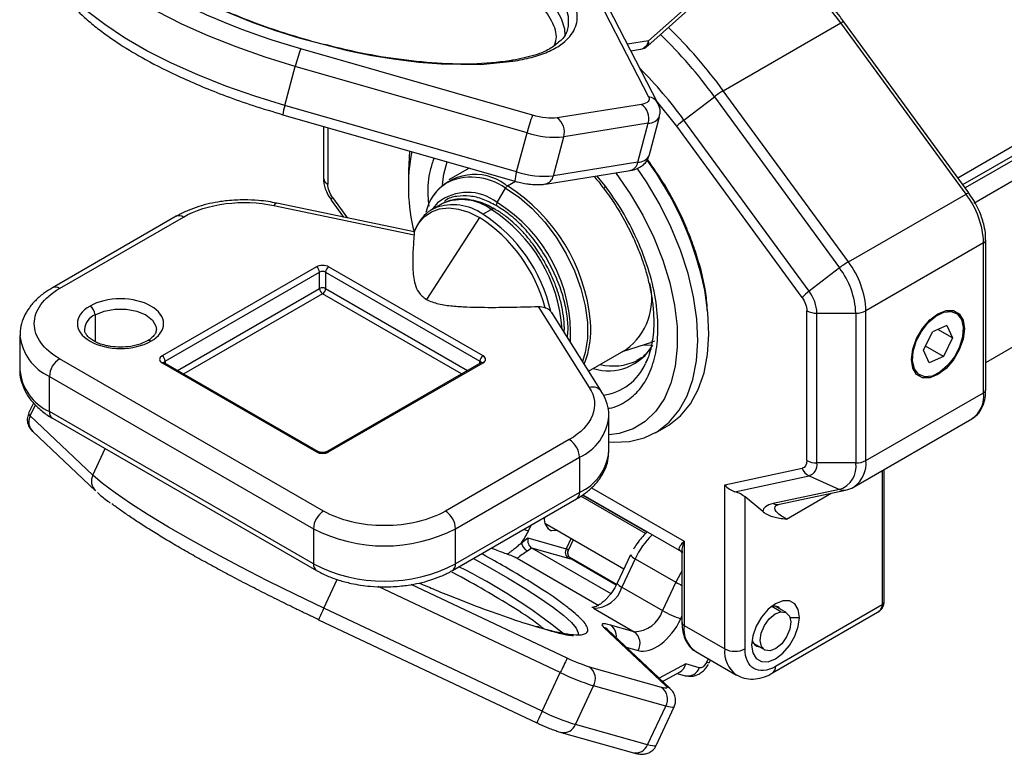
# Model space of a CAD drawing. Header units: millimetres. Extents: x 13 to 546, y 13 to 419.
# Tile 33 of 44: x 460 to 506, y 233 to 267. Entities that reach past the tile are written whole.
import ezdxf

# ---------------------------------------------------------------- set-up
doc = ezdxf.new("R2010")
doc.units = ezdxf.units.MM
doc.header["$LTSCALE"] = 2

msp = doc.modelspace()

# ---------------------------------------------------------------- linework, layer by layer
for p, q in [((486.8691, 267.5169), (489.1535, 263.0739)), ((489.1225, 265.4447), (491.412, 267.4811)), ((491.5311, 267.7878), (489.1509, 265.6707)), ((489.5861, 262.7743), (487.3017, 267.2173)), ((492.6239, 263.3554), (498.0855, 266.5083)), ((503.892, 258.5565), (498.0855, 266.5083)), ((504.0279, 258.6056), (498.2213, 266.5574)), ((503.5096, 259.3153), (515.8475, 266.4378)), ((489.1509, 265.6707), (488.1769, 265.515)), ((503.7422, 258.9968), (515.8372, 265.9791)), ((516.0247, 265.8709), (503.8534, 258.8446)), ((483.7698, 262.2132), (473.009, 265.3011)), ((488.3326, 265.2123), (488.7847, 265.2846)), ((516.4846, 265.1805), (504.2594, 258.1231)), ((472.2712, 262.6702), (472.752, 264.4836)), ((483.5128, 261.3958), (472.752, 264.4836)), ((498.4305, 255.4036), (492.6239, 263.3554)), ((490.473, 261.7028), (489.5294, 262.8847)), ((490.7996, 261.9911), (492.2124, 263.0766)), ((492.2124, 263.0766), (498.019, 255.1247)), ((483.0321, 259.5824), (472.2712, 262.6702)), ((488.8309, 262.7224), (484.9062, 262.095)), ((472.1841, 262.2424), (482.945, 259.1546)), ((489.1803, 260.3363), (489.661, 262.1497)), ((496.6062, 254.0392), (490.7996, 261.9911)), ((474.0697, 261.7014), (474.0697, 259.284)), ((474.265, 261.6453), (474.265, 259.0118)), ((489.142, 261.8458), (485.2174, 261.2184)), ((488.6613, 260.0324), (489.142, 261.8458)), ((496.2796, 253.751), (490.473, 261.7028)), ((483.0321, 259.5824), (483.5128, 261.3958)), ((484.7366, 259.405), (485.2174, 261.2184)), ((480.8351, 259.76), (479.8804, 259.2089)), ((484.3704, 259.0188), (488.2951, 259.6463)), ((488.6613, 260.0324), (484.7366, 259.405)), ((478.0059, 259.5705), (478.0059, 259.0262)), ((487.1564, 258.918), (486.7499, 259.3992)), ((487.6986, 259.5509), (487.6494, 259.5116)), ((482.125, 258.1597), (482.5136, 258.8327)), ((482.5022, 259.0007), (482.6136, 258.9383)), ((482.6136, 258.9383), (482.9758, 259.1474)), ((482.9457, 259.1563), (483.0331, 259.1303)), ((474.3089, 258.4462), (474.4297, 258.284)), ((474.4203, 258.2751), (475.0003, 257.4807)), ((474.4873, 258.3961), (475.1839, 257.4421)), ((498.4305, 255.4036), (503.892, 258.5565)), ((504.2808, 258.2169), (504.0229, 258.6002)), ((504.0279, 258.6056), (504.0286, 258.6043)), ((471.759, 258.0249), (478.2725, 256.6563)), ((478.2734, 256.793), (471.8961, 258.1329)), ((479.5147, 258.0741), (479.1291, 257.8515)), ((479.1291, 257.8515), (479.2561, 257.9172)), ((479.5545, 258.1098), (479.5066, 258.0694)), ((479.6192, 258.1292), (479.5147, 258.0741)), ((481.4623, 257.6204), (481.8479, 257.843)), ((467.2292, 257.5208), (461.4799, 254.2018)), ((461.8132, 254.1688), (467.5625, 257.4878)), ((481.3107, 257.4693), (478.8484, 253.6618)), ((504.8086, 256.4242), (504.8085, 256.4286)), ((504.8086, 249.4637), (504.8086, 256.4242)), ((504.711, 256.2881), (499.2494, 253.1352)), ((504.711, 249.3276), (504.711, 256.2881)), ((504.8086, 250.7372), (513.7627, 255.9063)), ((473.7397, 255.1757), (466.5744, 251.0392)), ((481.4707, 251.0392), (474.3054, 255.1757)), ((498.019, 255.1247), (496.6062, 254.0392)), ((466.7158, 250.7943), (473.8811, 254.9307)), ((473.8811, 254.1686), (473.8811, 254.9307)), ((474.164, 254.9307), (481.3293, 250.7943)), ((474.164, 254.9307), (474.164, 254.1686)), ((467.293, 250.3654), (473.8811, 254.1686)), ((474.164, 254.1686), (480.7521, 250.3654)), ((474.0226, 253.9237), (467.5759, 250.2021)), ((480.4692, 250.2021), (474.0226, 253.9237)), ((484.0355, 253.3294), (486.4062, 249.5692)), ((463.4631, 252.9441), (463.4631, 251.7001)), ((484.6182, 253.101), (484.6524, 253.0412)), ((486.9702, 249.3804), (484.6595, 253.0454)), ((496.5019, 246.1747), (496.5019, 253.1352)), ((496.9733, 253.0225), (498.778, 253.0225)), ((496.9733, 246.062), (496.9733, 253.0225)), ((498.778, 253.0225), (498.778, 246.062)), ((499.2494, 246.1747), (499.2494, 253.1352)), ((503.4229, 253.0267), (503.3758, 253.0539)), ((502.1397, 252.5813), (502.1037, 252.602)), ((503.0044, 252.4456), (502.3299, 252.1595)), ((503.0044, 252.4456), (503.2642, 251.8694)), ((459.9749, 251.9916), (459.9749, 250.3585)), ((501.9152, 251.2971), (502.3299, 252.1595)), ((503.2642, 251.8694), (502.5788, 252.2651)), ((503.2642, 251.8694), (502.8495, 251.0071)), ((503.8153, 252.2908), (503.7679, 252.2908)), ((487.946, 251.2407), (489.3545, 251.6919)), ((488.9103, 251.5496), (489.3268, 251.5348)), ((489.2648, 251.6675), (489.4436, 251.7372)), ((502.8495, 251.0071), (502.009, 251.4923)), ((486.3707, 250.3313), (488.1165, 251.3391)), ((502.175, 250.721), (501.9152, 251.2971)), ((502.8495, 251.0071), (502.175, 250.721)), ((474.0697, 243.8276), (461.8132, 250.9032)), ((466.5744, 250.7127), (473.7397, 246.5762)), ((473.8397, 246.5861), (466.6744, 250.7226)), ((466.7158, 250.7943), (466.7158, 250.6986)), ((481.3708, 250.7226), (474.2054, 246.5861)), ((474.3054, 246.5762), (481.4707, 250.7127)), ((481.3293, 250.6986), (481.3293, 250.7943)), ((488.6862, 250.8597), (488.604, 250.8147)), ((489.0945, 250.8648), (489.0153, 250.6854)), ((461.3418, 250.0867), (473.5983, 243.0111)), ((461.3418, 248.4536), (461.3418, 250.0867)), ((501.7093, 250.1671), (501.7564, 250.1399)), ((499.2494, 246.1747), (504.711, 249.3276)), ((504.8086, 249.4637), (504.8085, 249.4681)), ((460.6022, 248.8475), (460.3783, 248.371)), ((460.4513, 248.2481), (460.6924, 248.7613)), ((463.359, 245.5034), (460.4513, 248.2481)), ((473.5983, 241.378), (461.3418, 248.4536)), ((487.3141, 246.602), (487.3141, 248.2351)), ((461.4799, 248.1483), (473.7364, 241.0728)), ((489.4731, 247.4651), (489.9916, 247.7644)), ((498.697, 244.9538), (504.1586, 248.1067)), ((460.5728, 247.5208), (463.4804, 244.7761)), ((485.4759, 247.1466), (479.7266, 243.8276)), ((463.359, 245.5034), (463.9356, 246.7307)), ((480.198, 243.0111), (485.9473, 246.3301)), ((485.9473, 246.3301), (485.9473, 244.6971)), ((498.778, 246.062), (496.9733, 246.062)), ((492.6902, 245.0444), (496.2796, 245.8157)), ((493.1616, 244.7289), (496.6062, 245.4691)), ((496.6062, 245.4691), (498.019, 244.8361)), ((499.9969, 245.7043), (499.9969, 239.4706)), ((500.0946, 239.6067), (500.0946, 245.7606)), ((492.6902, 237.4299), (492.6902, 245.0444)), ((485.9473, 244.6971), (480.198, 241.378)), ((489.0825, 242.8443), (486.0876, 244.5732)), ((486.1073, 244.5857), (490.685, 241.943)), ((486.5145, 244.9144), (490.8046, 242.4378)), ((498.019, 244.8361), (494.9429, 244.1751)), ((495.2277, 244.142), (498.3038, 244.803)), ((495.559, 243.4591), (497.6398, 244.6603)), ((480.0599, 241.0728), (485.8092, 244.3918)), ((489.0154, 242.7829), (486.0049, 244.5209)), ((494.4625, 243.8015), (493.633, 244.4842)), ((493.633, 237.4299), (493.633, 244.4842)), ((495.0832, 244.0816), (495.1462, 244.1071)), ((495.1075, 244.0996), (495.1922, 244.1359)), ((483.5831, 242.9099), (483.71, 243.18)), ((484.3473, 243.2685), (488.0133, 241.1522)), ((473.5983, 243.0111), (473.5983, 241.378)), ((480.198, 241.378), (480.198, 243.0111)), ((484.6551, 242.9126), (484.4861, 243.0102)), ((483.2589, 242.3595), (483.5531, 242.579)), ((483.5531, 242.579), (485.333, 242.0765)), ((485.5632, 242.5666), (485.333, 242.0765)), ((485.4427, 242.0177), (485.6713, 242.5042)), ((490.8046, 242.4378), (490.8046, 238.5184)), ((483.5288, 241.9738), (483.7264, 242.1213)), ((483.7264, 242.1213), (487.4023, 239.9992)), ((483.7264, 242.1213), (485.428, 241.6408)), ((488.3138, 241.7916), (488.313, 241.7902)), ((490.7069, 241.8887), (490.7069, 238.6545)), ((483.0529, 241.6369), (486.8518, 239.4439)), ((487.6601, 240.4121), (485.5708, 241.6182)), ((485.5766, 241.6108), (487.6585, 240.409)), ((488.313, 241.7902), (487.6937, 240.472)), ((488.5383, 241.6134), (487.919, 240.2953)), ((488.5383, 241.6134), (490.4239, 240.5249)), ((474.0776, 239.3157), (474.704, 240.6489)), ((487.691, 240.4731), (487.5855, 240.2648)), ((490.4239, 240.5249), (489.8046, 239.2068)), ((485.0596, 236.327), (476.6022, 240.3199)), ((485.3842, 236.993), (478.138, 240.4141)), ((487.919, 240.2953), (489.8046, 239.2068)), ((484.2151, 234.5296), (474.0776, 239.3157)), ((486.6229, 239.3343), (486.5998, 239.3105)), ((486.5998, 239.3105), (488.4854, 238.222)), ((495.3002, 239.1548), (494.885, 239.3945)), ((494.9091, 236.308), (499.7898, 239.1255)), ((495.5472, 239.1123), (495.0399, 239.4052)), ((499.9969, 239.4706), (495.0472, 236.6132)), ((473.8361, 238.7797), (483.9736, 233.9936)), ((490.6542, 238.8279), (490.7069, 238.9402)), ((495.72, 238.8858), (496.155, 238.8858)), ((487.0674, 238.4422), (487.0685, 238.4413)), ((487.0685, 238.4413), (489.9761, 235.6965)), ((490.1523, 235.5822), (487.2446, 238.3269)), ((487.2479, 238.3241), (487.2457, 238.326)), ((488.4854, 238.222), (487.3902, 238.5312)), ((490.8046, 238.5184), (492.6902, 237.4299)), ((488.1095, 237.5104), (488.6753, 237.3507)), ((491.3569, 237.2975), (493.2426, 236.2089)), ((494.0399, 237.6731), (494.5472, 237.3802)), ((491.9231, 236.9707), (491.8411, 236.7961)), ((491.9731, 236.7848), (492.0311, 236.9083)), ((484.2151, 234.5296), (485.0596, 236.327)), ((489.7608, 235.6373), (486.4133, 236.5825)), ((490.8792, 236.7284), (489.6474, 236.0587)), ((489.8023, 235.9125), (490.6196, 236.3569)), ((491.5113, 236.5499), (490.8792, 236.7284)), ((491.9247, 236.6921), (491.9294, 236.7044)), ((490.4878, 236.2852), (490.8587, 236.1805)), ((485.7587, 233.9137), (486.6032, 235.7112)), ((489.9507, 234.766), (486.6032, 235.7112)), ((489.1062, 232.9686), (489.9507, 234.766)), ((489.5022, 232.9345), (490.3467, 234.732)), ((483.9768, 233.9973), (483.9736, 233.9936)), ((489.1062, 232.9686), (485.7587, 233.9137)), ((485.1062, 233.5443), (488.4537, 232.5991))]:
    msp.add_line(p, q)
at = {"flags": 128}
for points in [[(478.8697, 271.7237), (479.5444, 271.4541), (480.6207, 270.9773), (481.6179, 270.4745), (482.5224, 269.9523), (483.3221, 269.4179), (484.006, 268.8784), (484.5651, 268.3412), (484.9916, 267.8136), (485.2799, 267.3026), (485.426, 266.8152), (485.428, 266.3579), (485.4003, 266.227)], [(485.284, 265.9235), (485.2657, 266.2107), (485.1196, 266.6981), (484.8314, 267.2091), (484.4048, 267.7368), (483.8458, 268.274), (483.1618, 268.8134), (482.3622, 269.3479), (481.4577, 269.87), (480.4605, 270.3729), (479.3842, 270.8496), (478.3703, 271.2471)], [(472.752, 264.4836), (471.3598, 264.9122), (470.0077, 265.387), (468.7121, 265.9023), (467.4887, 266.452), (466.3522, 267.0293), (465.3163, 267.6273), (464.3935, 268.2388), (463.595, 268.8564), (462.9305, 269.4726), (462.4078, 270.08), (462.0334, 270.6713)], [(472.2712, 262.6702), (470.879, 263.0988), (469.527, 263.5736), (468.2314, 264.089), (467.008, 264.6386), (465.8714, 265.2159), (464.8355, 265.814), (463.9128, 266.4254), (463.1143, 267.043), (462.4497, 267.6592), (461.927, 268.2667), (461.5526, 268.858)], [(498.0855, 266.5083), (497.2005, 267.6474), (496.6191, 268.3237)], [(469.5056, 267.0459), (470.7901, 266.5249), (471.842, 266.1502), (472.9249, 265.8081), (475.1852, 265.2249), (476.3158, 264.9976), (477.4312, 264.8166), (478.4965, 264.6861), (479.5247, 264.6031), (481.3564, 264.5798), (482.8616, 264.7218), (482.8616, 264.7218)], [(498.0855, 266.5083), (498.1289, 266.532), (498.1655, 266.5492), (498.1939, 266.559), (498.2131, 266.5613), (498.2213, 266.5574)], [(485.3527, 266.0819), (485.2858, 265.937), (485.2385, 265.8549)], [(478.0641, 260.5552), (478.0062, 259.6449), (478.0059, 259.5705)], [(479.5845, 258.9963), (479.6556, 259.4835), (479.8081, 260.0547)], [(487.3141, 247.0399), (487.525, 247.0249), (488.2682, 247.057), (488.9554, 247.2252), (489.5759, 247.527), (490.1198, 247.9576), (490.5787, 248.5102), (490.9452, 249.176), (491.2135, 249.9446), (491.3796, 250.8038), (491.4406, 251.7402), (491.3958, 252.7389), (491.2457, 253.7841), (490.9927, 254.8595), (490.6409, 255.948), (490.1957, 257.0324), (489.6643, 258.0958), (489.0549, 259.1212), (488.6273, 259.7517)], [(487.6494, 259.5116), (488.3045, 258.5696), (488.8902, 257.5737), (489.3966, 256.541), (489.8149, 255.489), (490.1381, 254.436), (490.3605, 253.3997), (490.4785, 252.398), (490.4899, 251.4481), (490.3945, 250.5661), (490.1941, 249.7671), (489.892, 249.0649), (489.4934, 248.4715), (489.0051, 247.9969), (488.4355, 247.6493), (487.7943, 247.4348), (487.3141, 247.3661)], [(482.5136, 258.8327), (483.143, 258.4091), (483.7552, 257.8766), (484.3336, 257.2498), (484.8624, 256.5456), (485.327, 255.7834), (485.715, 254.9839), (486.0156, 254.169), (486.2206, 253.3608), (486.3246, 252.5814), (486.3246, 251.8521), (486.2206, 251.1927), (486.0869, 250.7813)], [(482.945, 259.1546), (482.9437, 259.1554), (482.9435, 259.1557)], [(487.0959, 258.7883), (487.0914, 258.8), (487.0942, 258.8205), (487.1061, 258.8473), (487.127, 258.88), (487.1564, 258.918)], [(503.892, 258.5565), (503.9355, 258.5802), (503.9721, 258.5973), (504.0005, 258.6072), (504.0197, 258.6095), (504.0279, 258.6056)], [(471.8961, 258.1329), (471.8857, 258.1341), (471.8463, 258.1218), (471.8035, 258.085), (471.759, 258.0249)], [(478.2689, 256.7825), (478.4748, 257.1801), (478.7461, 257.4982), (479.0764, 257.7292), (479.4582, 257.868), (479.8826, 257.9113), (480.34, 257.8581), (480.8197, 257.7096), (481.3107, 257.4693)], [(479.3643, 258.1475), (479.1497, 257.8937), (479.1287, 257.8631)], [(489.9916, 247.7644), (490.0944, 247.8264), (490.6384, 248.257), (491.0972, 248.8095), (491.4637, 249.4754), (491.7321, 250.244), (491.8981, 251.1032), (491.9592, 252.0395), (491.9143, 253.0382), (491.7642, 254.0835), (491.6786, 254.4959)], [(463.4631, 252.9441), (463.885, 253.1211), (464.3809, 253.2141), (464.9023, 253.2141), (465.3983, 253.1211), (465.8201, 252.9441), (466.1266, 252.7006), (466.2878, 252.4143), (466.3082, 252.2579)], [(501.364, 250.8757), (501.424, 251.3477), (501.5981, 251.8428), (501.8692, 252.3124), (502.2109, 252.7107), (502.5897, 252.9986), (502.9684, 253.148), (503.3101, 253.1442), (503.5812, 252.9876), (503.7553, 252.6936), (503.8153, 252.2908)], [(502.1397, 252.5813), (502.4983, 252.8873), (502.8658, 253.0657), (503.2063, 253.099), (503.4865, 252.9839), (503.6789, 252.7317), (503.7646, 252.3671), (503.7354, 251.9258), (503.594, 251.4509), (503.3542, 250.989), (503.0397, 250.5853)], [(503.0397, 250.5853), (502.6811, 250.2792), (502.3135, 250.1008), (501.973, 250.0676), (501.6928, 250.1826), (501.5005, 250.4348), (501.4147, 250.7994), (501.444, 251.2408), (501.5854, 251.7156), (501.8251, 252.1775), (502.1397, 252.5813)], [(503.8153, 252.2908), (503.7553, 251.8188), (503.5812, 251.3238), (503.3101, 250.8541), (502.9684, 250.4559), (502.5897, 250.1679), (502.2109, 250.0186), (501.8692, 250.0224), (501.5981, 250.1789), (501.424, 250.473), (501.364, 250.8757)], [(474.0776, 239.3157), (472.7602, 239.9482), (471.4691, 240.5892), (470.22, 241.2309), (469.0278, 241.8657), (467.907, 242.4858), (466.8711, 243.0838), (465.9326, 243.6525), (465.1029, 244.185), (464.3919, 244.6748), (463.8083, 245.116), (463.359, 245.5034)], [(484.9482, 242.9216), (484.9458, 242.9209), (484.6551, 242.9126)], [(481.0235, 241.6291), (481.7019, 241.2522), (482.6064, 240.73), (483.4206, 240.2352), (484.1334, 239.7743), (484.7352, 239.3537), (485.2179, 238.979), (485.5749, 238.6553), (485.8014, 238.387), (485.8944, 238.1777), (485.8815, 238.0723)], [(490.7069, 241.0293), (490.6415, 240.9268), (490.4239, 240.5249)], [(496.155, 238.8858), (496.1008, 239.2498), (495.9434, 239.5156), (495.6983, 239.6571), (495.3895, 239.6605), (495.0472, 239.5255), (494.7049, 239.2653), (494.396, 238.9053), (494.151, 238.4808), (493.9936, 238.0334), (493.9394, 237.6067)], [(494.7942, 237.3377), (494.5608, 237.3728), (494.4014, 237.5408), (494.3403, 237.8163), (494.3869, 238.1572), (494.534, 238.5116), (494.7592, 238.8257), (495.0282, 239.0516), (495.3002, 239.1548)], [(495.3002, 239.1548), (495.5336, 239.1197), (495.693, 238.9517), (495.754, 238.6763), (495.7075, 238.3354), (495.5604, 237.9809), (495.3352, 237.6668), (495.0662, 237.441), (494.7942, 237.3377)], [(493.9394, 237.6067), (493.9936, 237.2427), (494.151, 236.977), (494.396, 236.8354), (494.7049, 236.832), (495.0472, 236.967), (495.3895, 237.2273), (495.6983, 237.5872), (495.9434, 238.0117), (496.1008, 238.4592), (496.155, 238.8858)], [(487.0674, 238.4422), (487.175, 238.3834), (487.248, 238.3237)], [(487.2446, 238.3269), (487.176, 238.3824), (487.0685, 238.4413)], [(491.9731, 236.7848), (491.9717, 236.7827), (491.9499, 236.776), (491.9058, 236.7805), (491.8411, 236.7961)], [(490.1533, 235.5812), (490.0837, 235.6377), (489.9761, 235.6965)], [(490.3467, 234.732), (490.3448, 234.7285), (490.3158, 234.7107), (490.261, 234.7055), (490.181, 234.7131), (490.0771, 234.7334), (489.9507, 234.766)], [(489.5022, 232.9345), (489.5003, 232.9311), (489.4714, 232.9132), (489.4165, 232.908), (489.3365, 232.9156), (489.2326, 232.9359), (489.1062, 232.9686)]]:
    msp.add_lwpolyline(points, dxfattribs=at)
for centre, radius, start, end in [((474.2089, 249.9786), 22.7607, 35.99507, 45.79549), ((488.6768, 265.7536), 0.4813, 282.95791, 350.08941), ((488.957, 265.5803), 0.2139, 320.68738, 25.01656), ((474.0909, 249.9198), 22.394, 35.98063, 45.77478), ((479.8694, 262.6949), 7.3388, 159.19879, 165.89274), ((482.7592, 264.5561), 0.1948, 58.29238, 107.75352), ((474.1756, 249.9133), 20.5482, 35.99945, 44.81498), ((494.6208, 259.9656), 3.9343, 120.50264, 127.74548), ((489.0782, 262.5032), 0.5756, 27.65595, 82.48868), ((473.975, 262.1006), 1.7965, 161.51187, 175.47018), ((488.3687, 262.0648), 0.8037, 344.18689, 54.89863), ((490.6303, 259.607), 7.3388, 159.19879, 165.89274), ((484.444, 261.4374), 0.8037, 344.18689, 54.89863), ((489.1569, 262.4157), 0.57, 268.50288, 332.15028), ((492.3671, 259.8858), 2.6247, 126.66913, 136.18979), ((484.7953, 265.4406), 4.2433, 252.40843, 275.70856), ((486.5189, 258.9086), 8.5146, 169.03796, 194.38394), ((488.6763, 260.602), 0.5697, 268.49233, 332.20609), ((476.4694, 250.9178), 15.6244, 13.23844, 36.14036), ((488.1872, 260.1153), 0.4813, 282.95791, 350.08941), ((474.4033, 259.3172), 0.3353, 185.6948, 245.62534), ((481.0903, 257.0873), 2.378, 53.5775, 143.92186), ((480.9411, 256.6363), 2.7013, 54.4004, 116.76158), ((484.9094, 258.9703), 1.9746, 161.94268, 174.61218), ((484.3145, 263.6273), 4.2433, 252.40843, 275.70856), ((484.2629, 259.4876), 0.4808, 282.69736, 350.10618), ((480.9816, 257.2296), 2.2107, 124.6486, 167.86922), ((482.7663, 258.6935), 0.2885, 121.95467, 151.14439), ((478.0379, 251.8144), 8.4667, 5.57518, 57.28754), ((474.5853, 258.2628), 0.1655, 126.32553, 175.73388), ((480.7523, 256.4112), 2.2229, 51.86581, 128.63977), ((480.4774, 255.9912), 2.3038, 53.49586, 111.86929), ((500.6789, 256.1144), 4.0359, 2.46723, 37.2355), ((480.0701, 255.6195), 2.4376, 55.17038, 109.50746), ((481.9444, 257.7167), 0.159, 62.92742, 127.36435), ((478.0027, 251.8055), 7.158, 3.75908, 57.50783), ((482.372, 258.0105), 0.2886, 148.85627, 178.0435), ((478.3436, 252.0417), 7.1923, 357.04138, 58.28107), ((467.3672, 257.2152), 0.3353, 54.38242, 114.30712), ((477.4168, 251.4471), 7.1715, 14.72917, 57.11336), ((477.4886, 251.484), 7.3107, 12.77909, 57.07493), ((504.6418, 256.4408), 0.1676, 294.37466, 354.3052), ((473.5741, 254.9168), 0.3074, 2.60548, 57.39452), ((474.471, 254.9168), 0.3074, 122.60548, 177.39452), ((500.4274, 252.0137), 3.9343, 120.50264, 127.74548), ((495.0411, 252.8615), 3.7403, 2.46723, 37.2355), ((495.2173, 252.9615), 4.0359, 2.46723, 37.2355), ((474.0226, 254.6578), 0.3074, 62.60967, 117.39033), ((461.6177, 253.8956), 0.3359, 54.40997, 113.99158), ((474.0226, 253.8957), 0.3074, 62.60967, 117.39033), ((474.1882, 254.1826), 0.3074, 182.60548, 237.39452), ((473.8569, 254.1826), 0.3074, 302.60548, 357.39452), ((486.3563, 253.7058), 2.9495, 306.64068, 13.96675), ((498.1737, 251.9339), 2.6247, 126.66913, 136.18979), ((495.166, 252.9446), 1.809, 2.46723, 37.2355), ((462.9514, 252.9208), 0.5123, 2.60548, 57.39452), ((463.7833, 252.1985), 0.8115, 113.24315, 174.96606), ((496.954, 253.9842), 0.9619, 241.95976, 271.1441), ((498.7972, 253.9842), 0.9619, 268.8559, 298.04024), ((482.3348, 252.2534), 4.1475, 337.39682, 5.30583), ((462.3161, 252.2313), 2.3556, 186.36862, 245.56636), ((465.9591, 251.5924), 0.1598, 52.74318, 115.99062), ((487.2918, 252.7075), 2.3655, 252.47404, 330.29388), ((466.4087, 250.7803), 0.3074, 2.60548, 57.39452), ((481.6364, 250.7803), 0.3074, 122.60548, 177.39452), ((462.3653, 250.0401), 1.0245, 122.60548, 177.39452), ((466.6329, 250.6309), 0.1006, 65.69288, 125.61758), ((466.7626, 250.6964), 0.1084, 115.55802, 161.66831), ((481.2826, 250.6965), 0.1084, 18.30137, 64.445), ((481.4122, 250.6309), 0.1006, 54.38242, 114.30712), ((487.5169, 253.0834), 2.5157, 256.02356, 295.60238), ((486.7315, 251.6834), 2.4923, 277.5621, 336.39602), ((462.3104, 250.5914), 2.347, 185.6948, 245.62534), ((486.5532, 249.071), 0.5194, 36.84876, 106.43489), ((503.4276, 249.1729), 1.2927, 304.4361, 6.87608), ((504.6418, 249.4803), 0.1676, 294.37466, 354.3052), ((460.5207, 248.3725), 0.1424, 180.59921, 240.82802), ((461.0142, 247.9683), 0.6285, 153.56397, 225.39396), ((461.6684, 248.4175), 0.3287, 173.70115, 234.98667), ((484.997, 248.4546), 2.3273, 294.09936, 354.64467), ((484.9238, 246.2836), 1.0245, 2.60548, 57.39452), ((473.7981, 246.4968), 0.0985, 64.94801, 126.30132), ((474.247, 246.4968), 0.0986, 53.70301, 115.00467), ((484.9964, 246.8221), 2.3281, 294.10553, 354.57433), ((496.954, 247.0238), 0.9619, 241.95976, 271.1441), ((496.4367, 245.9841), 0.5422, 288.21598, 8.2604), ((497.6686, 245.9009), 1.1211, 288.21598, 8.2604), ((497.8823, 246.0553), 1.3723, 307.37076, 4.99437), ((498.7972, 247.0238), 0.9619, 268.8559, 298.04024), ((463.9212, 245.2237), 0.628, 153.54802, 226.45381), ((496.8986, 246.0719), 0.67, 202.48714, 244.12178), ((485.6206, 244.661), 0.3287, 305.01333, 6.29885), ((498.2116, 245.251), 0.4574, 245.10617, 281.65878), ((495.1354, 244.59), 0.4574, 245.10643, 281.6396), ((474.6218, 242.9646), 1.0245, 122.60548, 177.39452), ((479.1745, 242.9646), 1.0245, 2.60548, 57.39452), ((484.8978, 243.441), 0.5815, 170.76607, 245.33015), ((476.8981, 249.3798), 7.1728, 242.60967, 297.39033), ((484.2962, 245.301), 2.4952, 248.22013, 253.39353), ((492.014, 240.0037), 3.8303, 134.63467, 155.14952), ((483.8394, 242.4784), 0.5925, 191.57811, 238.38901), ((485.628, 241.9126), 0.3375, 150.9479, 233.6445), ((485.4799, 242.5481), 0.4939, 252.70082, 264.44784), ((485.7376, 241.9093), 0.3391, 154.27665, 241.65234), ((473.9245, 241.3419), 0.3282, 173.67814, 235.23862), ((476.8981, 247.7467), 7.1728, 242.60967, 297.39033), ((479.8721, 241.3418), 0.3279, 304.52575, 6.3433), ((488.7191, 242.0759), 0.4966, 215.12993, 248.64151), ((468.1616, 216.8646), 27.2553, 51.14404, 63.4309), ((488.0628, 240.7119), 0.4407, 213.07183, 250.95687), ((492.6994, 244.5108), 4.5897, 240.27783, 244.27007), ((486.5814, 240.7111), 1.4007, 270.74956, 342.73079), ((499.9278, 239.6233), 0.1676, 294.37466, 354.3052), ((481.3628, 235.7111), 8.1282, 153.67459, 157.81953), ((488.467, 239.6226), 1.4007, 270.74956, 342.73079), ((492.0443, 243.0864), 4.4797, 240.0032, 251.92206), ((494.986, 239.0163), 0.3946, 37.21091, 111.91403), ((490.8737, 238.6711), 0.1676, 185.6948, 245.62534), ((483.9702, 238.2328), 0.2197, 59.98506, 91.88757), ((487.0482, 238.023), 0.6126, 352.16002, 56.0536), ((488.0853, 237.6784), 0.6749, 330.9479, 53.6445), ((492.0731, 238.3569), 1.2787, 172.74417, 235.94365), ((494.3537, 237.9182), 0.3991, 188.58236, 262.30345), ((494.0254, 237.2985), 1.3417, 174.38113, 234.2846), ((493.1616, 238.3397), 1.0247, 242.60967, 297.39033), ((499.0799, 229.9054), 15.421, 152.6379, 155.39098), ((489.9577, 246.3615), 11.1661, 243.98194, 252.51759), ((486.0132, 236.0389), 0.6749, 330.9479, 53.6445), ((490.9712, 236.7428), 0.5735, 258.68657, 340.34641), ((494.7122, 236.5806), 0.3366, 306.35046, 5.56329), ((489.3607, 235.0938), 0.6749, 330.9479, 53.6445), ((491.5004, 230.925), 8.1282, 153.67459, 157.81953), ((489.1132, 244.564), 11.1661, 243.98194, 252.51759), ((485.2078, 234.1264), 0.5906, 259.817, 338.89338), ((488.5547, 233.1816), 0.5912, 260.15866, 338.87433)]:
    msp.add_arc(centre, radius, start, end)
for centre, major_axis, ratio, start_param, end_param in [((493.1616, 245.3165), (0.5788, -0.4676), 0.7075447, 4.4463104, 5.2317085), ((493.1616, 244.3829), (0.6555, -0.2623), 0.4626703, 0.9684794, 1.7538776), ((483.7888, 242.443), (-0.0641, 0.3466), 0.678793, 1.0456519, 2.6164482), ((490.4078, 237.0005), (-0.0768, 0.6866), 0.717398, 3.425732, 4.2261728)]:
    msp.add_ellipse(centre, major_axis=major_axis, ratio=ratio, start_param=start_param, end_param=end_param)
for points, knots in [([(482.8616, 264.7218), (483.1564, 264.7774), (483.7553, 264.8904), (484.4956, 265.1506), (485.0575, 265.4551), (485.4484, 265.7885), (485.7843, 266.2479), (485.8941, 266.779), (485.7699, 267.3628), (485.5615, 267.8192), (485.2439, 268.2881), (484.6931, 268.9101), (483.793, 269.6757), (482.5754, 270.464), (481.3579, 271.1162), (480.2762, 271.6276), (479.5063, 271.9314), (479.1581, 272.0689)], [0, 0, 0, 0, 0.0634513, 0.1288705, 0.1961374, 0.2487112, 0.3013011, 0.4085588, 0.4622512, 0.5159602, 0.5685339, 0.6211238, 0.7219605, 0.8170984, 0.8805461, 0.9459689, 1, 1, 1, 1]), ([(473.009, 265.3011), (470.5402, 266.0095), (468.2434, 266.9515), (464.6055, 269.0515), (463.3504, 270.16), (462.8263, 271.1794)], [0, 0, 0, 0, 0.5, 0.5, 1, 1, 1, 1]), ([(473.4697, 265.6675), (473.009, 265.8004), (472.0796, 266.0686), (470.7837, 266.5323), (469.631, 267), (468.625, 267.4632), (467.6853, 267.948), (466.7603, 268.4904), (465.8691, 269.1037), (465.0695, 269.7772), (464.4739, 270.4816), (464.1528, 270.9965), (464.1533, 271.2407), (464.1533, 271.2732)], [0, 0, 0, 0, 0.0946999, 0.1910531, 0.2775099, 0.3540783, 0.4318915, 0.5204303, 0.6195953, 0.7292826, 0.8494081, 0.9799421, 1, 1, 1, 1]), ([(461.5923, 268.457), (461.7747, 268.1569), (462.1165, 267.5944), (462.8322, 266.8705), (463.4839, 266.3186), (464.0441, 265.8988), (464.7855, 265.3959), (465.8717, 264.7479), (467.1645, 264.0972), (468.4395, 263.5386), (469.5673, 263.0944), (470.8244, 262.6494), (471.7206, 262.3812), (472.1837, 262.2426)], [0, 0, 0, 0, 0.1294733, 0.2426644, 0.3092249, 0.3687303, 0.4272327, 0.5345319, 0.6657319, 0.7403466, 0.8209315, 0.9074833, 1, 1, 1, 1]), ([(498.2186, 266.5544), (498.1607, 266.6357), (497.9129, 266.9834), (497.4331, 267.5814), (496.9954, 268.1139), (496.7505, 268.3748), (496.7354, 268.3908)], [0, 0, 0, 0, 0.124872, 0.5342352, 0.9713357, 1, 1, 1, 1]), ([(484.7964, 265.4763), (484.8346, 265.6023), (484.9467, 265.9721), (484.6384, 266.6935), (484.1293, 267.4205), (483.5921, 267.8577), (483.4276, 267.9917)], [0, 0, 0, 0, 0.1764344, 0.5179175, 0.8523044, 1, 1, 1, 1]), ([(485.3998, 266.2252), (485.3447, 266.0457), (485.2809, 265.8375), (485.0613, 265.6775), (485.0311, 265.6555)], [0, 0, 0, 0, 0.8623996, 1, 1, 1, 1]), ([(485.0311, 265.6555), (484.8904, 265.5331), (484.5818, 265.2647), (483.8023, 264.9525), (483.0695, 264.8125), (482.7023, 264.7424)], [0, 0, 0, 0, 0.2948595, 0.6466627, 1, 1, 1, 1]), ([(482.7023, 264.7424), (482.1454, 264.6789), (481.0667, 264.5558), (479.1588, 264.62), (477.2489, 264.8373), (475.5531, 265.1365), (474.5201, 265.3984), (474.106, 265.5033)], [0, 0, 0, 0, 0.2401551, 0.4651898, 0.6750646, 0.8697437, 1, 1, 1, 1]), ([(488.7803, 265.287), (488.7867, 265.287), (488.8694, 265.2862), (488.9927, 265.3433), (489.0856, 265.4189), (489.1197, 265.4467)], [0, 0, 0, 0, 0.0500346, 0.6513476, 1, 1, 1, 1]), ([(489.6458, 262.1518), (489.6625, 262.2051), (489.7112, 262.3602), (489.6768, 262.588), (489.6025, 262.7195), (489.5766, 262.7652)], [0, 0, 0, 0, 0.2549306, 0.7411827, 1, 1, 1, 1]), ([(479.195, 260.2307), (479.1306, 260.044), (478.9529, 259.5294), (478.8746, 258.758), (478.938, 258.157), (478.9551, 257.994)], [0, 0, 0, 0, 0.2931396, 0.8083673, 1, 1, 1, 1]), ([(488.2924, 259.6511), (488.3474, 259.6593), (488.4999, 259.6821), (488.7265, 259.7705), (488.9621, 259.9394), (489.1254, 260.1407), (489.1551, 260.2889), (489.165, 260.3384)], [0, 0, 0, 0, 0.143676, 0.39802, 0.6404911, 0.8797804, 1, 1, 1, 1]), ([(491.89, 253.0927), (491.8721, 253.3744), (491.8197, 254.1971), (491.5066, 255.379), (491.1086, 256.5334), (490.6385, 257.6477), (489.9982, 258.8965), (489.3806, 259.7741), (489.1067, 260.1634)], [0, 0, 0, 0, 0.1242417, 0.3628613, 0.47982, 0.5968223, 0.8211569, 1, 1, 1, 1]), ([(474.0752, 259.2763), (474.0736, 259.256), (474.0659, 259.1622), (474.0988, 258.9821), (474.1671, 258.7203), (474.2583, 258.544), (474.3089, 258.4462)], [0, 0, 0, 0, 0.0729653, 0.3374474, 0.6322495, 1, 1, 1, 1]), ([(486.6186, 259.3783), (486.6262, 259.37), (486.7729, 259.2105), (486.9319, 259.0104), (487.0761, 258.8125), (487.0944, 258.7873)], [0, 0, 0, 0, 0.04536306, 0.87832635, 1, 1, 1, 1]), ([(483.0331, 259.1303), (483.1934, 259.0929), (483.4167, 259.0409), (483.7344, 259.0022), (483.9868, 258.9892), (484.2107, 258.9928), (484.3313, 259.0165), (484.3677, 259.0236)], [0, 0, 0, 0, 0.3379088, 0.4707434, 0.6879235, 0.9058588, 1, 1, 1, 1]), ([(487.0944, 258.7873), (487.1826, 258.6688), (487.4, 258.3766), (487.6753, 257.9568), (487.8546, 257.6534), (487.9222, 257.5391)], [0, 0, 0, 0, 0.2983322, 0.7356196, 1, 1, 1, 1]), ([(487.2647, 248.5959), (487.2929, 248.6002), (487.6127, 248.6486), (488.136, 248.9032), (488.7587, 249.4445), (489.223, 250.2016), (489.5245, 251.171), (489.6289, 252.3496), (489.5115, 253.6804), (489.2274, 254.8549), (488.9002, 255.794), (488.5198, 256.6987), (487.9639, 257.7748), (487.4203, 258.5444), (487.1564, 258.918)], [0, 0, 0, 0, 0.0095588, 0.1081857, 0.2012388, 0.294292, 0.3929189, 0.4956462, 0.6005535, 0.7054608, 0.7568785, 0.8083199, 0.9069469, 1, 1, 1, 1]), ([(470.3909, 258.2864), (470.1265, 258.2789), (469.7545, 258.2683), (469.2174, 258.1981), (468.7711, 258.1146), (468.2637, 257.9788), (467.771, 257.795), (467.4216, 257.6394), (467.2568, 257.5334), (467.233, 257.518)], [0, 0, 0, 0, 0.2285186, 0.3214755, 0.4745724, 0.6316647, 0.7985076, 0.9708827, 1, 1, 1, 1]), ([(471.8952, 258.1318), (471.7654, 258.1573), (471.4864, 258.2119), (470.9833, 258.2715), (470.6089, 258.2809), (470.3909, 258.2864)], [0, 0, 0, 0, 0.2667904, 0.5732528, 1, 1, 1, 1]), ([(482.0142, 257.8523), (481.9146, 257.9098), (481.6657, 258.0533), (481.2628, 258.2053), (480.8104, 258.3123), (480.3628, 258.3318), (479.9626, 258.2787), (479.7362, 258.1722), (479.6398, 258.1268)], [0, 0, 0, 0, 0.1199786, 0.2998099, 0.4822961, 0.6680057, 0.8586792, 1, 1, 1, 1]), ([(482.0836, 258.0203), (481.8803, 258.1251), (481.4614, 258.3409), (480.8378, 258.4886), (480.2482, 258.4655), (479.8494, 258.3641), (479.689, 258.2239), (479.6713, 258.2084)], [0, 0, 0, 0, 0.22568666, 0.46489186, 0.71404177, 0.968479, 1, 1, 1, 1]), ([(467.5625, 257.4878), (468.1009, 257.7986), (468.7818, 258.0143), (470.2685, 258.2045), (471.0435, 258.1752), (471.759, 258.0249)], [0, 0, 0, 0, 0.5, 0.5, 1, 1, 1, 1]), ([(479.2799, 257.9149), (479.2301, 257.8958), (479.0277, 257.818), (478.7419, 257.5708), (478.4477, 257.21), (478.326, 256.9169), (478.2691, 256.7797)], [0, 0, 0, 0, 0.1049089, 0.4262417, 0.7313547, 1, 1, 1, 1]), ([(484.3034, 255.45), (484.1637, 255.6772), (483.9675, 255.9962), (483.6382, 256.429), (483.3446, 256.7751), (482.9772, 257.1478), (482.5789, 257.4852), (482.2531, 257.7249), (482.0616, 257.8271), (482.0142, 257.8523)], [0, 0, 0, 0, 0.2240568, 0.3145897, 0.4636736, 0.616431, 0.7783293, 0.9451564, 1, 1, 1, 1]), ([(485.3895, 251.8875), (485.4023, 252.0041), (485.4393, 252.3403), (485.377, 252.9865), (485.203, 253.8044), (484.892, 254.6744), (484.459, 255.5401), (483.9255, 256.3491), (483.3277, 257.0495), (482.7061, 257.6227), (482.287, 257.8904), (482.0836, 258.0203)], [0, 0, 0, 0, 0.0583322, 0.1680516, 0.2843432, 0.4054694, 0.5291661, 0.6528628, 0.7739891, 0.8902806, 1, 1, 1, 1]), ([(504.8011, 256.4277), (504.8022, 256.4994), (504.8055, 256.7058), (504.7479, 257.0362), (504.6508, 257.3968), (504.51, 257.7845), (504.3684, 258.0517), (504.2808, 258.2169)], [0, 0, 0, 0, 0.12725267, 0.36666441, 0.54589737, 0.71929983, 1, 1, 1, 1]), ([(487.9222, 257.5391), (488.0786, 257.2542), (488.2984, 256.8539), (488.5741, 256.2466), (488.7853, 255.7269), (488.9957, 255.1103), (489.1701, 254.4743), (489.3007, 253.8284), (489.3805, 253.1913), (489.4057, 252.5777), (489.3758, 251.9988), (489.2896, 251.4674), (489.171, 251.0316), (489.0631, 250.8049), (489.0189, 250.7121)], [0, 0, 0, 0, 0.114887, 0.1614651, 0.238306, 0.3173195, 0.4012001, 0.4876731, 0.5758212, 0.6649766, 0.7547932, 0.8452395, 0.9366106, 1, 1, 1, 1]), ([(478.2725, 256.6563), (478.2508, 256.4009), (478.2324, 256.1454), (478.2087, 255.6343), (478.2029, 255.3782), (478.2178, 254.9953), (478.2268, 254.868), (478.2591, 254.6143), (478.2821, 254.4879), (478.3563, 254.2371), (478.4065, 254.1122), (478.5307, 253.9294), (478.5795, 253.8709), (478.6976, 253.7606), (478.7678, 253.7084), (478.8484, 253.6618)], [0, 0, 0, 0, 0.25, 0.25, 0.5, 0.5, 0.625, 0.625, 0.75, 0.75, 0.875, 0.875, 0.9375, 0.9375, 1, 1, 1, 1]), ([(474.3054, 255.1757), (474.2304, 255.219), (474.1286, 255.2433), (473.9165, 255.2433), (473.8147, 255.219), (473.7397, 255.1757)], [0, 0, 0, 0, 0.5, 0.5, 1, 1, 1, 1]), ([(485.2395, 252.1254), (485.2413, 252.1446), (485.2601, 252.3428), (485.2266, 252.7489), (485.1394, 253.3353), (484.9957, 253.8814), (484.8248, 254.3704), (484.6119, 254.8815), (484.4211, 255.2331), (484.3034, 255.45)], [0, 0, 0, 0, 0.0193097, 0.1997404, 0.3729106, 0.5495742, 0.6789167, 0.8018554, 1, 1, 1, 1]), ([(461.4837, 254.199), (461.3591, 254.1243), (461.0827, 253.9585), (460.7224, 253.6501), (460.3989, 253.2826), (460.156, 252.8689), (459.9981, 252.4242), (459.9854, 252.1156), (459.9792, 251.9646)], [0, 0, 0, 0, 0.1391674, 0.3088467, 0.4807101, 0.6544414, 0.8309508, 1, 1, 1, 1]), ([(461.8132, 250.9032), (461.0631, 251.3362), (460.6416, 251.9236), (460.6416, 253.1484), (461.0631, 253.7358), (461.8132, 254.1688)], [0, 0, 0, 0, 0.5, 0.5, 1, 1, 1, 1]), ([(466.0558, 251.7196), (466.4309, 251.9361), (466.6416, 252.2298), (466.6416, 252.8422), (466.4309, 253.1359), (465.6808, 253.5689), (465.172, 253.6905), (464.1112, 253.6905), (463.6025, 253.5689), (463.2274, 253.3524)], [0, 0, 0, 0, 0.25, 0.25, 0.5, 0.5, 0.75, 0.75, 1, 1, 1, 1]), ([(463.2274, 253.3524), (462.4469, 252.9018), (462.4469, 252.1702), (464.0079, 251.269), (465.2753, 251.269), (466.0558, 251.7196)], [0, 0, 0, 0, 0.5, 0.5, 1, 1, 1, 1]), ([(478.8484, 253.6618), (478.9283, 253.6157), (479.0162, 253.5762), (479.2053, 253.5083), (479.3074, 253.4797), (479.6186, 253.4086), (479.8351, 253.3789), (480.2761, 253.3351), (480.4972, 253.3217), (480.9391, 253.3029), (481.1601, 253.2978), (481.8233, 253.2892), (482.2657, 253.2925), (483.1505, 253.3062), (483.593, 253.3169), (484.0355, 253.3294)], [0, 0, 0, 0, 0.0625, 0.0625, 0.125, 0.125, 0.25, 0.25, 0.375, 0.375, 0.5, 0.5, 0.75, 0.75, 1, 1, 1, 1]), ([(484.6182, 253.101), (484.5865, 253.137), (484.5488, 253.1677), (484.4592, 253.2233), (484.408, 253.2476), (484.3526, 253.2704)], [0, 0, 0, 0, 0.5, 0.5, 1, 1, 1, 1]), ([(464.6416, 251.4426), (464.4829, 251.4492), (464.2605, 251.4585), (463.9545, 251.5178), (463.7161, 251.5847), (463.4724, 251.687), (463.2683, 251.8096), (463.1123, 251.9457), (463.0152, 252.086), (462.9722, 252.189), (462.9813, 252.2494), (462.9841, 252.2684)], [0, 0, 0, 0, 0.1701317, 0.2383556, 0.3488036, 0.459102, 0.5731862, 0.6887594, 0.8081081, 0.9395234, 1, 1, 1, 1]), ([(466.2991, 252.2592), (466.2994, 252.2244), (466.3, 252.1497), (466.2292, 252.0164), (466.0894, 251.8723), (465.9714, 251.7746), (465.8894, 251.7363), (465.8891, 251.7361)], [0, 0, 0, 0, 0.2320056, 0.499154, 0.7547088, 0.9991399, 1, 1, 1, 1]), ([(465.8891, 251.7361), (465.8014, 251.6911), (465.6458, 251.6112), (465.3757, 251.529), (465.0529, 251.4602), (464.8023, 251.4495), (464.6416, 251.4426)], [0, 0, 0, 0, 0.2639649, 0.4682304, 0.6590311, 1, 1, 1, 1]), ([(489.264, 251.4129), (489.1878, 251.313), (489.0235, 251.0979), (488.808, 250.9122), (488.6505, 250.8487), (488.6154, 250.8345)], [0, 0, 0, 0, 0.4024819, 0.86691763, 1, 1, 1, 1]), ([(481.4707, 250.7127), (481.5458, 250.756), (481.5879, 250.8147), (481.5879, 250.9372), (481.5458, 250.9959), (481.4707, 251.0392)], [0, 0, 0, 0, 0.5, 0.5, 1, 1, 1, 1]), ([(466.6746, 250.7225), (466.668, 250.7266), (466.6547, 250.7349), (466.6496, 250.7418), (466.6505, 250.7402), (466.6507, 250.74)], [0, 0, 0, 0, 0.4394633, 0.9007385, 1, 1, 1, 1]), ([(481.3937, 250.7396), (481.3936, 250.739), (481.3932, 250.7377), (481.3783, 250.7277), (481.3706, 250.7225)], [0, 0, 0, 0, 0.486316, 1, 1, 1, 1]), ([(459.9792, 250.3316), (459.978, 250.3194), (459.9599, 250.1337), (460.0455, 249.7807), (460.2417, 249.303), (460.5526, 248.8701), (460.9602, 248.4915), (461.2776, 248.2523), (461.4707, 248.1554), (461.4818, 248.1498)], [0, 0, 0, 0, 0.0139633, 0.2137656, 0.4040237, 0.5986631, 0.7947834, 0.9881555, 1, 1, 1, 1]), ([(486.4062, 249.5692), (486.6666, 249.1562), (486.7174, 248.7088), (486.3878, 247.8505), (486.0143, 247.4574), (485.4759, 247.1466)], [0, 0, 0, 0, 0.5, 0.5, 1, 1, 1, 1]), ([(487.3076, 248.2375), (487.3097, 248.2579), (487.3297, 248.4518), (487.2381, 248.8102), (487.112, 249.1732), (486.9849, 249.3448), (486.9613, 249.3767)], [0, 0, 0, 0, 0.051153, 0.4885486, 0.9050508, 1, 1, 1, 1]), ([(504.1616, 248.1253), (504.2272, 248.1628), (504.3995, 248.261), (504.5984, 248.529), (504.7453, 248.884), (504.8084, 249.2045), (504.8027, 249.4076), (504.8011, 249.4672)], [0, 0, 0, 0, 0.1543689, 0.4051081, 0.656903, 0.8993567, 1, 1, 1, 1]), ([(460.387, 248.3664), (460.3606, 248.3062), (460.2972, 248.1618), (460.3178, 247.9172), (460.4165, 247.6924), (460.511, 247.5759), (460.564, 247.5311), (460.573, 247.5235)], [0, 0, 0, 0, 0.1901854, 0.4563348, 0.6912711, 0.9477746, 1, 1, 1, 1]), ([(473.7397, 246.5762), (473.8147, 246.5329), (473.9165, 246.5086), (474.1286, 246.5086), (474.2304, 246.5329), (474.3054, 246.5762)], [0, 0, 0, 0, 0.5, 0.5, 1, 1, 1, 1]), ([(474.0226, 246.5453), (473.994, 246.5466), (473.9544, 246.5486), (473.9038, 246.5599), (473.8697, 246.571), (473.8463, 246.5817), (473.8401, 246.5859), (473.8399, 246.586)], [0, 0, 0, 0, 0.3863373, 0.5363922, 0.7682205, 0.9919528, 1, 1, 1, 1]), ([(474.2053, 246.5861), (474.2052, 246.586), (474.1984, 246.5813), (474.1733, 246.57), (474.1335, 246.5577), (474.0835, 246.5476), (474.0447, 246.5461), (474.0226, 246.5453)], [0, 0, 0, 0, 0.0035637, 0.2661459, 0.4725258, 0.698774, 1, 1, 1, 1]), ([(485.8054, 244.3946), (485.9299, 244.4693), (486.2063, 244.6351), (486.5666, 244.9436), (486.8902, 245.3111), (487.1329, 245.7247), (487.2889, 246.1615), (487.3016, 246.4618), (487.3076, 246.6045)], [0, 0, 0, 0, 0.14046146, 0.31171869, 0.48518033, 0.66052721, 0.83867813, 1, 1, 1, 1]), ([(463.5804, 244.6875), (463.5952, 244.673), (463.721, 244.549), (463.9187, 244.3894), (464.1281, 244.233), (464.1665, 244.2043)], [0, 0, 0, 0, 0.0981155, 0.8341934, 1, 1, 1, 1]), ([(498.3048, 244.8037), (498.4335, 244.8337), (498.5843, 244.8688), (498.7023, 244.9635), (498.7196, 244.9774)], [0, 0, 0, 0, 0.8532641, 1, 1, 1, 1]), ([(473.8392, 238.7834), (473.7601, 238.8208), (473.6018, 238.8957), (473.3651, 239.0085), (473.1291, 239.1217), (472.8937, 239.2353), (472.6591, 239.3493), (472.4251, 239.4637), (471.9885, 239.6784), (471.3548, 239.9948), (470.532, 240.4152), (469.7264, 240.837), (468.9406, 241.2591), (468.1857, 241.6757), (467.4671, 242.0841), (466.7918, 242.4804), (466.1669, 242.8603), (465.5949, 243.222), (465.167, 243.5053), (464.8547, 243.7202), (464.6373, 243.8741), (464.4331, 244.0231), (464.3091, 244.1177), (464.247, 244.165)], [0, 0, 0, 0, 0.019497, 0.0389741, 0.0584397, 0.0779021, 0.0973697, 0.116851, 0.1363542, 0.2068933, 0.2774583, 0.3496845, 0.4219372, 0.4950375, 0.5681647, 0.641265, 0.7143922, 0.7866184, 0.8588711, 0.8941685, 0.9294226, 0.9646832, 1, 1, 1, 1]), ([(495.559, 243.4591), (495.3233, 243.5871), (495.1603, 243.7077), (494.9968, 243.9194), (494.9978, 244.0102), (495.0812, 244.08)], [0, 0, 0, 0, 0.5, 0.5, 1, 1, 1, 1]), ([(479.7266, 243.8276), (478.9764, 243.3946), (477.959, 243.1513), (475.8373, 243.1513), (474.8198, 243.3946), (474.0697, 243.8276)], [0, 0, 0, 0, 0.5, 0.5, 1, 1, 1, 1]), ([(494.4625, 243.8015), (494.4671, 243.7977), (494.4761, 243.7901), (494.4957, 243.7754), (494.5287, 243.7508), (494.5982, 243.7054), (494.7442, 243.628), (494.9632, 243.5535), (495.2503, 243.493), (495.4497, 243.4711), (495.559, 243.4591)], [0, 0, 0, 0, 0.015867, 0.0314268, 0.0627687, 0.1252643, 0.2498618, 0.4993547, 0.7255849, 1, 1, 1, 1]), ([(489.0825, 242.8443), (489.0683, 242.8327), (488.9795, 242.7594), (488.8202, 242.5813), (488.6193, 242.3305), (488.5037, 242.1407), (488.451, 242.0542)], [0, 0, 0, 0, 0.05670974, 0.35654989, 0.70653492, 1, 1, 1, 1]), ([(482.6096, 241.8306), (482.6458, 241.8577), (482.7179, 241.9118), (482.8269, 241.9961), (482.9547, 242.0976), (483.1003, 242.2174), (483.2063, 242.3124), (483.2589, 242.3595)], [0, 0, 0, 0, 0.1671608, 0.3333676, 0.4998306, 0.7519498, 1, 1, 1, 1]), ([(490.6358, 241.9805), (490.6217, 241.9945), (490.5737, 242.0424), (490.5824, 242.1736), (490.7157, 242.3322), (490.8046, 242.4378)], [0, 0, 0, 0, 0.1210453, 0.4146936, 1, 1, 1, 1]), ([(490.8046, 242.4378), (490.7438, 242.2616), (490.6763, 242.0658), (490.7155, 241.9025), (490.7194, 241.8861)], [0, 0, 0, 0, 0.9000737, 1, 1, 1, 1]), ([(484.0801, 238.4231), (484.3299, 238.3559), (484.8373, 238.2195), (485.4404, 238.106), (485.8768, 238.0687), (486.1562, 238.0982), (486.3618, 238.2024), (486.353, 238.4104), (486.1267, 238.7158), (485.8511, 238.9895), (485.4767, 239.3032), (484.8648, 239.76), (483.9189, 240.3913), (482.6728, 241.1354), (481.8176, 241.6246), (481.4258, 241.8355), (481.4026, 241.848)], [0, 0, 0, 0, 0.07173383, 0.14569237, 0.22173987, 0.28117627, 0.34063091, 0.46188931, 0.52259041, 0.58331013, 0.64274654, 0.70220118, 0.81620038, 0.92375698, 0.99548672, 1, 1, 1, 1]), ([(481.8671, 242.1161), (481.9266, 242.0912), (482.1977, 241.9777), (482.429, 241.8951), (482.6096, 241.8306)], [0, 0, 0, 0, 0.2191801, 1, 1, 1, 1]), ([(482.6096, 241.8306), (482.6697, 241.8109), (482.7414, 241.7839), (482.8597, 241.7334), (482.901, 241.7147), (482.9818, 241.6757), (483.0208, 241.6554), (483.0529, 241.6369)], [0, 0, 0, 0, 0.5, 0.5, 0.75, 0.75, 1, 1, 1, 1]), ([(485.5585, 241.6205), (485.5287, 241.6452), (485.4681, 241.6955), (485.4193, 241.8037), (485.4078, 241.9169), (485.4307, 241.984), (485.4417, 242.0161)], [0, 0, 0, 0, 0.2536459, 0.5150603, 0.7682323, 1, 1, 1, 1]), ([(485.4321, 242.0565), (485.4419, 242.0533), (485.4572, 242.0484), (485.4444, 242.0268), (485.4398, 242.019)], [0, 0, 0, 0, 0.6386446, 1, 1, 1, 1]), ([(490.633, 241.9796), (490.6634, 241.9475), (490.7111, 241.897), (490.7076, 241.8809), (490.7063, 241.875)], [0, 0, 0, 0, 0.63688638, 1, 1, 1, 1]), ([(490.6863, 241.9452), (490.6712, 241.9527), (490.6483, 241.9639), (490.639, 241.9763), (490.6358, 241.9805)], [0, 0, 0, 0, 0.6602394, 1, 1, 1, 1]), ([(485.5565, 241.6203), (485.5588, 241.6202), (485.5763, 241.6187), (485.5765, 241.6145), (485.5766, 241.6108)], [0, 0, 0, 0, 0.1364727, 1, 1, 1, 1]), ([(473.7384, 241.0742), (473.8991, 240.9877), (474.2221, 240.8138), (474.7687, 240.6152), (475.2942, 240.475), (475.7887, 240.385), (476.3054, 240.3216), (476.6801, 240.3125), (476.8981, 240.3072)], [0, 0, 0, 0, 0.1819174, 0.3656468, 0.5451177, 0.6760196, 0.8114349, 1, 1, 1, 1]), ([(476.8981, 240.3072), (477.1625, 240.3147), (477.5345, 240.3253), (478.0716, 240.3955), (478.518, 240.479), (479.0253, 240.6149), (479.518, 240.7986), (479.8675, 240.9542), (480.0322, 241.0603), (480.056, 241.0756)], [0, 0, 0, 0, 0.2285185, 0.3214755, 0.4745723, 0.6316646, 0.7985074, 0.9708825, 1, 1, 1, 1]), ([(484.2979, 238.3507), (484.1753, 238.4505), (483.8162, 238.7429), (482.8837, 239.3536), (481.5798, 240.1336), (480.6049, 240.6898), (480.0417, 240.9836), (480.0225, 240.9936)], [0, 0, 0, 0, 0.1507715, 0.441584, 0.7159613, 0.9903387, 1, 1, 1, 1]), ([(478.5128, 240.4847), (478.762, 240.3786), (479.347, 240.1295), (480.2302, 239.7723), (481.3846, 239.3205), (482.1282, 239.0597), (482.5969, 238.8953)], [0, 0, 0, 0, 0.16688898, 0.39167341, 0.61652679, 1, 1, 1, 1]), ([(487.5855, 240.2648), (487.5049, 240.1386), (487.3933, 239.9636), (487.2059, 239.7521), (487.05, 239.6036), (486.874, 239.4742), (486.7127, 239.3897), (486.5883, 239.3511), (486.5261, 239.3488), (486.5191, 239.3502), (486.5184, 239.3504)], [0, 0, 0, 0, 0.2165421, 0.3001114, 0.4347877, 0.5675555, 0.7033023, 0.840227, 0.9834776, 1, 1, 1, 1]), ([(499.7898, 239.1255), (499.8265, 239.1492), (499.9025, 239.1982), (500.0009, 239.3047), (500.0782, 239.4431), (500.089, 239.551), (500.0946, 239.6066)], [0, 0, 0, 0, 0.2228147, 0.4615221, 0.7220722, 1, 1, 1, 1]), ([(499.7898, 239.1255), (499.7898, 239.1255), (499.8287, 239.1377), (499.8811, 239.1929), (499.9493, 239.2729), (499.9893, 239.3682), (499.9944, 239.4369), (499.9969, 239.4706)], [0, 0, 0, 0, 0.0001076, 0.2669852, 0.5214256, 0.765122, 1, 1, 1, 1]), ([(482.5969, 238.8953), (482.6573, 238.8734), (483.2329, 238.6649), (483.6799, 238.5373), (484.0801, 238.4231)], [0, 0, 0, 0, 0.1048861, 1, 1, 1, 1]), ([(490.7105, 238.6561), (490.7093, 238.6358), (490.7012, 238.4885), (490.7384, 238.2327), (490.8307, 237.8962), (491.0005, 237.6026), (491.1786, 237.3971), (491.3176, 237.3318), (491.3539, 237.3148)], [0, 0, 0, 0, 0.0338493, 0.2460468, 0.4634919, 0.6863561, 0.9181643, 1, 1, 1, 1]), ([(485.674, 238.0281), (485.5777, 238.0369), (485.3696, 238.056), (484.798, 238.1974), (484.2363, 238.367), (483.9546, 238.452)], [0, 0, 0, 0, 0.3004016, 0.6491768, 1, 1, 1, 1]), ([(490.8615, 236.1856), (490.9562, 236.1674), (491.1527, 236.1296), (491.415, 236.2104), (491.6264, 236.3383), (491.7942, 236.4926), (491.881, 236.6254), (491.9247, 236.6921)], [0, 0, 0, 0, 0.2263789, 0.4693647, 0.6324139, 0.8152733, 1, 1, 1, 1]), ([(493.2439, 236.2137), (493.3602, 236.1569), (493.5996, 236.0401), (494.0131, 236.0094), (494.4284, 236.0866), (494.7311, 236.1957), (494.8829, 236.2981), (494.9078, 236.3149)], [0, 0, 0, 0, 0.22557571, 0.46417042, 0.71038453, 0.95255146, 1, 1, 1, 1]), ([(490.338, 234.7366), (490.3645, 234.7968), (490.4278, 234.9412), (490.4072, 235.1857), (490.3085, 235.4105), (490.2141, 235.5271), (490.161, 235.5719), (490.152, 235.5795)], [0, 0, 0, 0, 0.1901729, 0.4563047, 0.6912256, 0.9477122, 1, 1, 1, 1]), ([(483.994, 233.984), (484.1361, 233.9191), (484.3312, 233.83), (484.5966, 233.7211), (484.7936, 233.6457), (484.9724, 233.583), (485.0675, 233.5565), (485.1037, 233.5464)], [0, 0, 0, 0, 0.3442489, 0.4724302, 0.6788525, 0.8779127, 1, 1, 1, 1]), ([(488.4512, 232.6013), (488.4758, 232.594), (488.5632, 232.568), (488.7037, 232.5403), (488.8963, 232.5245), (489.1233, 232.5718), (489.3168, 232.6833), (489.4541, 232.8154), (489.4866, 232.9173), (489.4936, 232.9391)], [0, 0, 0, 0, 0.0736681, 0.2622369, 0.4790755, 0.6248247, 0.778325, 0.9526461, 1, 1, 1, 1])]:
    msp.add_open_spline(points, degree=3, knots=knots)
for points in [[(489.1535, 263.0739), (489.2427, 262.9004), (489.1221, 262.769), (488.8309, 262.7224)], [(484.9062, 262.095), (484.615, 262.0484), (484.1901, 262.0926), (483.7698, 262.2132)], [(474.4873, 258.3961), (474.3481, 258.5866), (474.265, 258.817), (474.265, 259.0118)], [(478.2689, 256.7825), (478.276, 256.7619), (478.2779, 256.7197), (478.2725, 256.6563)], [(496.2796, 253.751), (496.4187, 253.5604), (496.5019, 253.3301), (496.5019, 253.1352)], [(484.0355, 253.3294), (484.1454, 253.3325), (484.2528, 253.3116), (484.3526, 253.2704)], [(466.5744, 251.0392), (466.4183, 250.9491), (466.4183, 250.8028), (466.5744, 250.7127)], [(496.5019, 246.1747), (496.5019, 245.9799), (496.4187, 245.8456), (496.2796, 245.8157)], [(494.9429, 244.1751), (494.6354, 244.109), (494.4693, 243.9798), (494.4625, 243.8015)], [(483.2589, 242.3595), (483.3832, 242.5314), (483.4926, 242.7173), (483.5831, 242.9099)], [(483.5288, 241.9738), (483.3748, 241.8589), (483.211, 241.7495), (483.0529, 241.6369)], [(485.428, 241.6408), (485.4924, 241.6227), (485.5426, 241.6125), (485.5766, 241.6108)], [(487.3902, 238.5312), (487.0175, 238.6364), (486.8968, 238.6032), (487.0674, 238.4422)], [(488.6753, 237.3507), (489.3014, 237.1739), (490.1881, 237.8358), (490.6542, 238.8279)], [(495.0472, 236.6132), (494.2667, 236.1626), (493.633, 236.5285), (493.633, 237.4299)], [(486.4133, 236.5825), (486.1649, 236.6526), (485.7802, 236.8061), (485.3842, 236.993)], [(491.8411, 236.7961), (491.7634, 236.6308), (491.6156, 236.5205), (491.5113, 236.5499)], [(489.9761, 235.6965), (490.0897, 235.5893), (490.0092, 235.5672), (489.7608, 235.6373)]]:
    msp.add_open_spline(points, degree=3)

doc.saveas('drawing.dxf')
